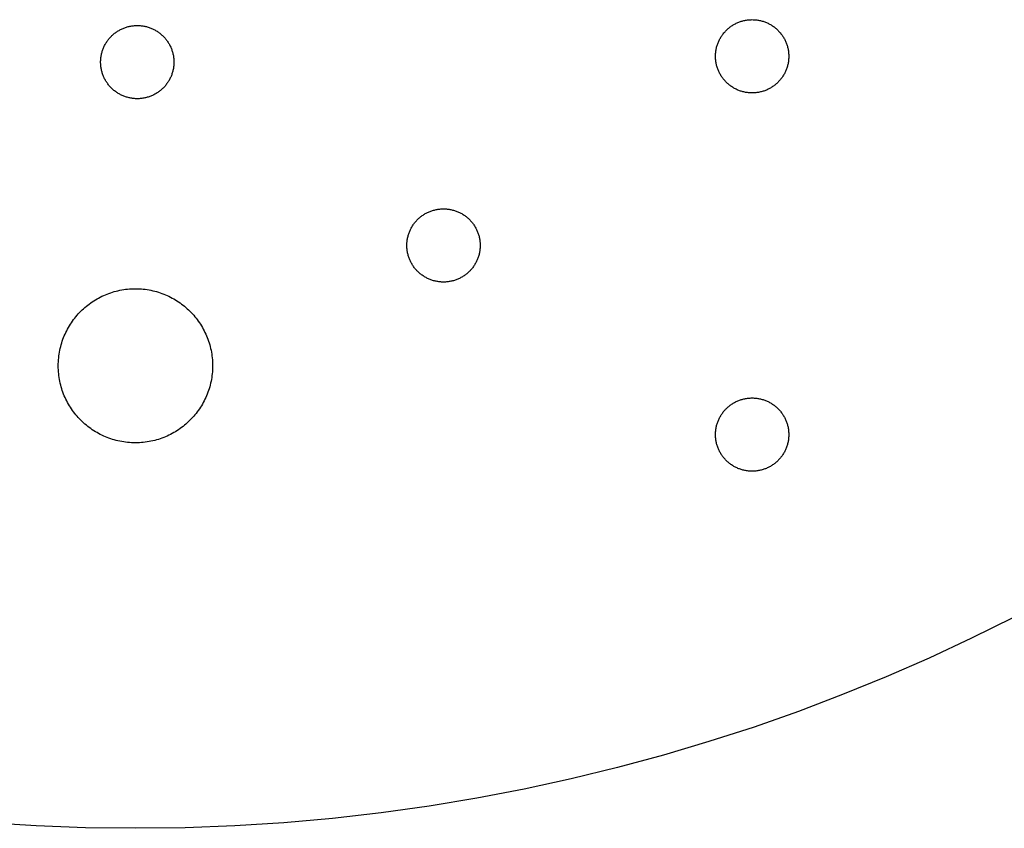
# Model space of a CAD drawing. Header units: millimetres. Extents: x 5 to 608, y 13 to 122.
# Tile 33 of 40: x 335 to 361, y 13 to 34. Entities that reach past the tile are written whole.
import ezdxf

# ---------------------------------------------------------------- set-up
doc = ezdxf.new("R2010")
doc.units = ezdxf.units.MM
doc.layers.add('Calque 7', color=12, linetype='Continuous', true_color=0xe30613)

msp = doc.modelspace()

# ---------------------------------------------------------------- linework, layer by layer
at = {"layer": 'Calque 7', "color": 12, "true_color": 0xe30613}
for points in [[(337.169, 32.574), (337.17, 32.599), (337.171, 32.623), (337.172, 32.647), (337.174, 32.671), (337.177, 32.695), (337.18, 32.719), (337.184, 32.742), (337.189, 32.766), (337.194, 32.789), (337.199, 32.811), (337.205, 32.834), (337.212, 32.857), (337.219, 32.879), (337.227, 32.901), (337.235, 32.922), (337.244, 32.944), (337.253, 32.965), (337.263, 32.986), (337.273, 33.007), (337.284, 33.027), (337.295, 33.047), (337.307, 33.067), (337.319, 33.086), (337.332, 33.105), (337.345, 33.124), (337.358, 33.142), (337.372, 33.161), (337.386, 33.178), (337.401, 33.196), (337.416, 33.213), (337.432, 33.23), (337.448, 33.246), (337.464, 33.262), (337.481, 33.277), (337.498, 33.292), (337.515, 33.307), (337.533, 33.321), (337.551, 33.335), (337.569, 33.349), (337.588, 33.362), (337.607, 33.374), (337.627, 33.387), (337.647, 33.398), (337.667, 33.409), (337.687, 33.42), (337.708, 33.43), (337.728, 33.44), (337.75, 33.449), (337.771, 33.458), (337.793, 33.466), (337.815, 33.474), (337.837, 33.481), (337.859, 33.488), (337.882, 33.494), (337.905, 33.5), (337.928, 33.505), (337.951, 33.509), (337.975, 33.513), (337.998, 33.516), (338.022, 33.519), (338.046, 33.521), (338.07, 33.523), (338.095, 33.524), (338.119, 33.524)], [(338.119, 33.524), (338.144, 33.524), (338.168, 33.523), (338.192, 33.521), (338.216, 33.519), (338.24, 33.516), (338.264, 33.513), (338.288, 33.509), (338.311, 33.505), (338.334, 33.5), (338.357, 33.494), (338.379, 33.488), (338.402, 33.481), (338.424, 33.474), (338.446, 33.466), (338.468, 33.458), (338.489, 33.449), (338.51, 33.44), (338.531, 33.43), (338.552, 33.42), (338.572, 33.409), (338.592, 33.398), (338.612, 33.387), (338.631, 33.374), (338.65, 33.362), (338.669, 33.349), (338.688, 33.335), (338.706, 33.321), (338.724, 33.307), (338.741, 33.292), (338.758, 33.277), (338.775, 33.262), (338.791, 33.246), (338.807, 33.23), (338.823, 33.213), (338.838, 33.196), (338.852, 33.178), (338.867, 33.161), (338.881, 33.142), (338.894, 33.124), (338.907, 33.105), (338.92, 33.086), (338.932, 33.067), (338.944, 33.047), (338.955, 33.027), (338.965, 33.007), (338.976, 32.986), (338.985, 32.965), (338.995, 32.944), (339.003, 32.922), (339.012, 32.901), (339.019, 32.879), (339.027, 32.857), (339.033, 32.834), (339.039, 32.811), (339.045, 32.789), (339.05, 32.766), (339.055, 32.742), (339.058, 32.719), (339.062, 32.695), (339.064, 32.671), (339.067, 32.647), (339.068, 32.623), (339.069, 32.599), (339.069, 32.574)], [(353.108, 32.725), (353.108, 32.749), (353.109, 32.773), (353.111, 32.798), (353.113, 32.822), (353.115, 32.846), (353.119, 32.869), (353.123, 32.893), (353.127, 32.916), (353.132, 32.939), (353.138, 32.962), (353.144, 32.985), (353.151, 33.007), (353.158, 33.029), (353.165, 33.051), (353.174, 33.073), (353.183, 33.094), (353.192, 33.116), (353.202, 33.136), (353.212, 33.157), (353.223, 33.177), (353.234, 33.197), (353.245, 33.217), (353.258, 33.237), (353.27, 33.256), (353.283, 33.274), (353.297, 33.293), (353.31, 33.311), (353.325, 33.329), (353.34, 33.346), (353.355, 33.363), (353.37, 33.38), (353.386, 33.396), (353.402, 33.412), (353.419, 33.428), (353.436, 33.443), (353.454, 33.458), (353.471, 33.472), (353.489, 33.486), (353.508, 33.499), (353.527, 33.512), (353.546, 33.525), (353.565, 33.537), (353.585, 33.549), (353.605, 33.56), (353.625, 33.571), (353.646, 33.581), (353.667, 33.591), (353.688, 33.6), (353.71, 33.609), (353.731, 33.617), (353.753, 33.625), (353.775, 33.632), (353.798, 33.639), (353.82, 33.645), (353.843, 33.65), (353.866, 33.655), (353.89, 33.66), (353.913, 33.664), (353.937, 33.667), (353.961, 33.67), (353.985, 33.672), (354.009, 33.673), (354.033, 33.674), (354.058, 33.675)], [(354.058, 33.675), (354.082, 33.674), (354.107, 33.673), (354.131, 33.672), (354.155, 33.67), (354.179, 33.667), (354.203, 33.664), (354.226, 33.66), (354.249, 33.655), (354.272, 33.65), (354.295, 33.645), (354.318, 33.639), (354.34, 33.632), (354.363, 33.625), (354.384, 33.617), (354.406, 33.609), (354.428, 33.6), (354.449, 33.591), (354.47, 33.581), (354.49, 33.571), (354.511, 33.56), (354.531, 33.549), (354.55, 33.537), (354.57, 33.525), (354.589, 33.512), (354.608, 33.499), (354.626, 33.486), (354.644, 33.472), (354.662, 33.458), (354.68, 33.443), (354.697, 33.428), (354.713, 33.412), (354.73, 33.396), (354.746, 33.38), (354.761, 33.363), (354.776, 33.346), (354.791, 33.329), (354.805, 33.311), (354.819, 33.293), (354.833, 33.274), (354.846, 33.256), (354.858, 33.237), (354.87, 33.217), (354.882, 33.197), (354.893, 33.177), (354.904, 33.157), (354.914, 33.136), (354.924, 33.116), (354.933, 33.094), (354.942, 33.073), (354.95, 33.051), (354.958, 33.029), (354.965, 33.007), (354.972, 32.985), (354.978, 32.962), (354.984, 32.939), (354.989, 32.916), (354.993, 32.893), (354.997, 32.869), (355, 32.846), (355.003, 32.822), (355.005, 32.798), (355.007, 32.773), (355.008, 32.749), (355.008, 32.725)], [(354.058, 31.775), (354.033, 31.775), (354.009, 31.776), (353.985, 31.777), (353.961, 31.779), (353.937, 31.782), (353.913, 31.786), (353.89, 31.789), (353.866, 31.794), (353.843, 31.799), (353.82, 31.804), (353.798, 31.811), (353.775, 31.817), (353.753, 31.824), (353.731, 31.832), (353.71, 31.84), (353.688, 31.849), (353.667, 31.858), (353.646, 31.868), (353.625, 31.879), (353.605, 31.889), (353.585, 31.9), (353.565, 31.912), (353.546, 31.924), (353.527, 31.937), (353.508, 31.95), (353.489, 31.963), (353.471, 31.977), (353.454, 31.992), (353.436, 32.006), (353.419, 32.021), (353.402, 32.037), (353.386, 32.053), (353.37, 32.069), (353.355, 32.086), (353.34, 32.103), (353.325, 32.12), (353.31, 32.138), (353.297, 32.156), (353.283, 32.175), (353.27, 32.193), (353.258, 32.213), (353.245, 32.232), (353.234, 32.252), (353.223, 32.272), (353.212, 32.292), (353.202, 32.313), (353.192, 32.334), (353.183, 32.355), (353.174, 32.376), (353.165, 32.398), (353.158, 32.42), (353.151, 32.442), (353.144, 32.465), (353.138, 32.487), (353.132, 32.51), (353.127, 32.533), (353.123, 32.556), (353.119, 32.58), (353.115, 32.604), (353.113, 32.627), (353.111, 32.652), (353.109, 32.676), (353.108, 32.7), (353.108, 32.725)], [(355.008, 32.725), (355.008, 32.7), (355.007, 32.676), (355.005, 32.652), (355.003, 32.627), (355, 32.604), (354.997, 32.58), (354.993, 32.556), (354.989, 32.533), (354.984, 32.51), (354.978, 32.487), (354.972, 32.465), (354.965, 32.442), (354.958, 32.42), (354.95, 32.398), (354.942, 32.376), (354.933, 32.355), (354.924, 32.334), (354.914, 32.313), (354.904, 32.292), (354.893, 32.272), (354.882, 32.252), (354.87, 32.232), (354.858, 32.213), (354.846, 32.193), (354.833, 32.175), (354.819, 32.156), (354.805, 32.138), (354.791, 32.12), (354.776, 32.103), (354.761, 32.086), (354.746, 32.069), (354.73, 32.053), (354.713, 32.037), (354.697, 32.021), (354.68, 32.006), (354.662, 31.992), (354.644, 31.977), (354.626, 31.963), (354.608, 31.95), (354.589, 31.937), (354.57, 31.924), (354.55, 31.912), (354.531, 31.9), (354.511, 31.889), (354.49, 31.879), (354.47, 31.868), (354.449, 31.858), (354.428, 31.849), (354.406, 31.84), (354.384, 31.832), (354.363, 31.824), (354.34, 31.817), (354.318, 31.811), (354.295, 31.804), (354.272, 31.799), (354.249, 31.794), (354.226, 31.789), (354.203, 31.786), (354.179, 31.782), (354.155, 31.779), (354.131, 31.777), (354.107, 31.776), (354.082, 31.775), (354.058, 31.775)], [(338.119, 31.624), (338.095, 31.624), (338.07, 31.625), (338.046, 31.627), (338.022, 31.629), (337.998, 31.632), (337.975, 31.635), (337.951, 31.639), (337.928, 31.643), (337.905, 31.648), (337.882, 31.654), (337.859, 31.66), (337.837, 31.667), (337.815, 31.674), (337.793, 31.682), (337.771, 31.69), (337.75, 31.699), (337.728, 31.708), (337.708, 31.718), (337.687, 31.728), (337.667, 31.739), (337.647, 31.75), (337.627, 31.762), (337.607, 31.774), (337.588, 31.786), (337.569, 31.799), (337.551, 31.813), (337.533, 31.827), (337.515, 31.841), (337.498, 31.856), (337.481, 31.871), (337.464, 31.886), (337.448, 31.902), (337.432, 31.919), (337.416, 31.935), (337.401, 31.952), (337.386, 31.97), (337.372, 31.988), (337.358, 32.006), (337.345, 32.024), (337.332, 32.043), (337.319, 32.062), (337.307, 32.082), (337.295, 32.101), (337.284, 32.121), (337.273, 32.142), (337.263, 32.162), (337.253, 32.183), (337.244, 32.204), (337.235, 32.226), (337.227, 32.247), (337.219, 32.269), (337.212, 32.292), (337.205, 32.314), (337.199, 32.337), (337.194, 32.36), (337.189, 32.383), (337.184, 32.406), (337.18, 32.429), (337.177, 32.453), (337.174, 32.477), (337.172, 32.501), (337.171, 32.525), (337.17, 32.55), (337.169, 32.574)], [(339.069, 32.574), (339.069, 32.55), (339.068, 32.525), (339.067, 32.501), (339.064, 32.477), (339.062, 32.453), (339.058, 32.429), (339.055, 32.406), (339.05, 32.383), (339.045, 32.36), (339.039, 32.337), (339.033, 32.314), (339.027, 32.292), (339.019, 32.269), (339.012, 32.247), (339.003, 32.226), (338.995, 32.204), (338.985, 32.183), (338.976, 32.162), (338.965, 32.142), (338.955, 32.121), (338.944, 32.101), (338.932, 32.082), (338.92, 32.062), (338.907, 32.043), (338.894, 32.024), (338.881, 32.006), (338.867, 31.988), (338.852, 31.97), (338.838, 31.952), (338.823, 31.935), (338.807, 31.919), (338.791, 31.902), (338.775, 31.886), (338.758, 31.871), (338.741, 31.856), (338.724, 31.841), (338.706, 31.827), (338.688, 31.813), (338.669, 31.799), (338.65, 31.786), (338.631, 31.774), (338.612, 31.762), (338.592, 31.75), (338.572, 31.739), (338.552, 31.728), (338.531, 31.718), (338.51, 31.708), (338.489, 31.699), (338.468, 31.69), (338.446, 31.682), (338.424, 31.674), (338.402, 31.667), (338.379, 31.66), (338.357, 31.654), (338.334, 31.648), (338.311, 31.643), (338.288, 31.639), (338.264, 31.635), (338.24, 31.632), (338.216, 31.629), (338.192, 31.627), (338.168, 31.625), (338.144, 31.624), (338.119, 31.624)], [(345.108, 27.817), (345.108, 27.842), (345.109, 27.866), (345.111, 27.89), (345.113, 27.914), (345.115, 27.938), (345.119, 27.962), (345.123, 27.986), (345.127, 28.009), (345.132, 28.032), (345.138, 28.055), (345.144, 28.077), (345.151, 28.1), (345.158, 28.122), (345.165, 28.144), (345.174, 28.166), (345.182, 28.187), (345.192, 28.208), (345.202, 28.229), (345.212, 28.25), (345.223, 28.27), (345.234, 28.29), (345.245, 28.31), (345.258, 28.329), (345.27, 28.348), (345.283, 28.367), (345.297, 28.386), (345.31, 28.404), (345.325, 28.422), (345.34, 28.439), (345.355, 28.456), (345.37, 28.473), (345.386, 28.489), (345.402, 28.505), (345.419, 28.521), (345.436, 28.536), (345.454, 28.55), (345.471, 28.565), (345.489, 28.579), (345.508, 28.592), (345.527, 28.605), (345.546, 28.618), (345.565, 28.63), (345.585, 28.642), (345.605, 28.653), (345.625, 28.663), (345.646, 28.674), (345.667, 28.683), (345.688, 28.693), (345.71, 28.701), (345.731, 28.71), (345.753, 28.717), (345.775, 28.725), (345.798, 28.731), (345.82, 28.737), (345.843, 28.743), (345.866, 28.748), (345.89, 28.753), (345.913, 28.756), (345.937, 28.76), (345.961, 28.762), (345.985, 28.765), (346.009, 28.766), (346.033, 28.767), (346.058, 28.767)], [(346.058, 28.767), (346.082, 28.767), (346.107, 28.766), (346.131, 28.765), (346.155, 28.762), (346.179, 28.76), (346.203, 28.756), (346.226, 28.753), (346.249, 28.748), (346.272, 28.743), (346.295, 28.737), (346.318, 28.731), (346.34, 28.725), (346.363, 28.717), (346.384, 28.71), (346.406, 28.701), (346.428, 28.693), (346.449, 28.683), (346.47, 28.674), (346.49, 28.663), (346.511, 28.653), (346.531, 28.642), (346.55, 28.63), (346.57, 28.618), (346.589, 28.605), (346.608, 28.592), (346.626, 28.579), (346.644, 28.565), (346.662, 28.55), (346.68, 28.536), (346.697, 28.521), (346.713, 28.505), (346.73, 28.489), (346.746, 28.473), (346.761, 28.456), (346.776, 28.439), (346.791, 28.422), (346.805, 28.404), (346.819, 28.386), (346.833, 28.367), (346.846, 28.348), (346.858, 28.329), (346.87, 28.31), (346.882, 28.29), (346.893, 28.27), (346.904, 28.25), (346.914, 28.229), (346.924, 28.208), (346.933, 28.187), (346.942, 28.166), (346.95, 28.144), (346.958, 28.122), (346.965, 28.1), (346.972, 28.077), (346.978, 28.055), (346.984, 28.032), (346.989, 28.009), (346.993, 27.986), (346.997, 27.962), (347, 27.938), (347.003, 27.914), (347.005, 27.89), (347.007, 27.866), (347.008, 27.842), (347.008, 27.817)], [(346.058, 26.867), (346.033, 26.868), (346.009, 26.869), (345.985, 26.87), (345.961, 26.872), (345.937, 26.875), (345.913, 26.878), (345.89, 26.882), (345.866, 26.887), (345.843, 26.892), (345.82, 26.897), (345.798, 26.903), (345.775, 26.91), (345.753, 26.917), (345.731, 26.925), (345.71, 26.933), (345.688, 26.942), (345.667, 26.951), (345.646, 26.961), (345.625, 26.971), (345.605, 26.982), (345.585, 26.993), (345.565, 27.005), (345.546, 27.017), (345.527, 27.03), (345.508, 27.043), (345.489, 27.056), (345.471, 27.07), (345.454, 27.084), (345.436, 27.099), (345.419, 27.114), (345.402, 27.13), (345.386, 27.146), (345.37, 27.162), (345.355, 27.179), (345.34, 27.196), (345.325, 27.213), (345.31, 27.231), (345.297, 27.249), (345.283, 27.267), (345.27, 27.286), (345.258, 27.305), (345.245, 27.325), (345.234, 27.345), (345.223, 27.365), (345.212, 27.385), (345.202, 27.406), (345.192, 27.426), (345.182, 27.448), (345.174, 27.469), (345.165, 27.491), (345.158, 27.513), (345.151, 27.535), (345.144, 27.557), (345.138, 27.58), (345.132, 27.603), (345.127, 27.626), (345.123, 27.649), (345.119, 27.673), (345.115, 27.696), (345.113, 27.72), (345.111, 27.744), (345.109, 27.768), (345.108, 27.793), (345.108, 27.817)], [(347.008, 27.817), (347.008, 27.793), (347.007, 27.768), (347.005, 27.744), (347.003, 27.72), (347, 27.696), (346.997, 27.673), (346.993, 27.649), (346.989, 27.626), (346.984, 27.603), (346.978, 27.58), (346.972, 27.557), (346.965, 27.535), (346.958, 27.513), (346.95, 27.491), (346.942, 27.469), (346.933, 27.448), (346.924, 27.426), (346.914, 27.406), (346.904, 27.385), (346.893, 27.365), (346.882, 27.345), (346.87, 27.325), (346.858, 27.305), (346.846, 27.286), (346.833, 27.267), (346.819, 27.249), (346.805, 27.231), (346.791, 27.213), (346.776, 27.196), (346.761, 27.179), (346.746, 27.162), (346.73, 27.146), (346.713, 27.13), (346.697, 27.114), (346.68, 27.099), (346.662, 27.084), (346.644, 27.07), (346.626, 27.056), (346.608, 27.043), (346.589, 27.03), (346.57, 27.017), (346.55, 27.005), (346.531, 26.993), (346.511, 26.982), (346.49, 26.971), (346.47, 26.961), (346.449, 26.951), (346.428, 26.942), (346.406, 26.933), (346.384, 26.925), (346.363, 26.917), (346.34, 26.91), (346.318, 26.903), (346.295, 26.897), (346.272, 26.892), (346.249, 26.887), (346.226, 26.882), (346.203, 26.878), (346.179, 26.875), (346.155, 26.872), (346.131, 26.87), (346.107, 26.869), (346.082, 26.868), (346.058, 26.867)], [(336.071, 24.696), (336.072, 24.747), (336.074, 24.799), (336.077, 24.85), (336.082, 24.9), (336.087, 24.95), (336.094, 25), (336.102, 25.05), (336.112, 25.099), (336.122, 25.147), (336.134, 25.196), (336.147, 25.243), (336.161, 25.29), (336.176, 25.337), (336.193, 25.383), (336.21, 25.429), (336.228, 25.474), (336.248, 25.519), (336.268, 25.563), (336.29, 25.606), (336.313, 25.649), (336.336, 25.691), (336.361, 25.733), (336.386, 25.774), (336.413, 25.814), (336.44, 25.853), (336.469, 25.892), (336.498, 25.93), (336.528, 25.968), (336.559, 26.005), (336.591, 26.04), (336.623, 26.076), (336.657, 26.11), (336.691, 26.143), (336.726, 26.176), (336.762, 26.208), (336.799, 26.239), (336.836, 26.269), (336.875, 26.298), (336.913, 26.327), (336.953, 26.354), (336.993, 26.381), (337.034, 26.406), (337.076, 26.431), (337.118, 26.454), (337.161, 26.477), (337.204, 26.498), (337.248, 26.519), (337.293, 26.538), (337.338, 26.557), (337.383, 26.574), (337.43, 26.591), (337.476, 26.606), (337.524, 26.62), (337.571, 26.633), (337.619, 26.644), (337.668, 26.655), (337.717, 26.664), (337.767, 26.673), (337.816, 26.68), (337.867, 26.685), (337.917, 26.69), (337.968, 26.693), (338.02, 26.695), (338.071, 26.696)], [(338.071, 26.696), (338.123, 26.695), (338.174, 26.693), (338.225, 26.69), (338.276, 26.685), (338.326, 26.68), (338.376, 26.673), (338.425, 26.664), (338.474, 26.655), (338.523, 26.644), (338.571, 26.633), (338.619, 26.62), (338.666, 26.606), (338.713, 26.591), (338.759, 26.574), (338.805, 26.557), (338.85, 26.538), (338.894, 26.519), (338.938, 26.498), (338.982, 26.477), (339.025, 26.454), (339.067, 26.431), (339.108, 26.406), (339.149, 26.381), (339.189, 26.354), (339.229, 26.327), (339.268, 26.298), (339.306, 26.269), (339.343, 26.239), (339.38, 26.208), (339.416, 26.176), (339.451, 26.143), (339.485, 26.11), (339.519, 26.076), (339.552, 26.04), (339.584, 26.005), (339.615, 25.968), (339.645, 25.93), (339.674, 25.892), (339.702, 25.853), (339.73, 25.814), (339.756, 25.774), (339.782, 25.733), (339.806, 25.691), (339.83, 25.649), (339.853, 25.606), (339.874, 25.563), (339.895, 25.519), (339.914, 25.474), (339.933, 25.429), (339.95, 25.383), (339.966, 25.337), (339.981, 25.29), (339.996, 25.243), (340.008, 25.196), (340.02, 25.147), (340.031, 25.099), (340.04, 25.05), (340.048, 25), (340.055, 24.95), (340.061, 24.9), (340.066, 24.85), (340.069, 24.799), (340.071, 24.747), (340.071, 24.696)], [(338.071, 22.696), (338.02, 22.697), (337.968, 22.698), (337.917, 22.702), (337.867, 22.706), (337.816, 22.712), (337.767, 22.719), (337.717, 22.727), (337.668, 22.736), (337.619, 22.747), (337.571, 22.759), (337.524, 22.772), (337.476, 22.786), (337.43, 22.801), (337.383, 22.817), (337.338, 22.835), (337.293, 22.853), (337.248, 22.873), (337.204, 22.893), (337.161, 22.915), (337.118, 22.937), (337.076, 22.961), (337.034, 22.985), (336.993, 23.011), (336.953, 23.037), (336.913, 23.065), (336.875, 23.093), (336.836, 23.122), (336.799, 23.153), (336.762, 23.184), (336.726, 23.215), (336.691, 23.248), (336.657, 23.282), (336.623, 23.316), (336.591, 23.351), (336.559, 23.387), (336.528, 23.424), (336.498, 23.461), (336.469, 23.499), (336.44, 23.538), (336.413, 23.578), (336.386, 23.618), (336.361, 23.659), (336.336, 23.7), (336.313, 23.742), (336.29, 23.785), (336.268, 23.829), (336.248, 23.873), (336.228, 23.917), (336.21, 23.962), (336.193, 24.008), (336.176, 24.054), (336.161, 24.101), (336.147, 24.148), (336.134, 24.196), (336.122, 24.244), (336.112, 24.293), (336.102, 24.342), (336.094, 24.391), (336.087, 24.441), (336.082, 24.491), (336.077, 24.542), (336.074, 24.593), (336.072, 24.644), (336.071, 24.696)], [(340.071, 24.696), (340.071, 24.644), (340.069, 24.593), (340.066, 24.542), (340.061, 24.491), (340.055, 24.441), (340.048, 24.391), (340.04, 24.342), (340.031, 24.293), (340.02, 24.244), (340.008, 24.196), (339.996, 24.148), (339.981, 24.101), (339.966, 24.054), (339.95, 24.008), (339.933, 23.962), (339.914, 23.917), (339.895, 23.873), (339.874, 23.829), (339.853, 23.785), (339.83, 23.742), (339.806, 23.7), (339.782, 23.659), (339.756, 23.618), (339.73, 23.578), (339.702, 23.538), (339.674, 23.499), (339.645, 23.461), (339.615, 23.424), (339.584, 23.387), (339.552, 23.351), (339.519, 23.316), (339.485, 23.282), (339.451, 23.248), (339.416, 23.215), (339.38, 23.184), (339.343, 23.153), (339.306, 23.122), (339.268, 23.093), (339.229, 23.065), (339.189, 23.037), (339.149, 23.011), (339.108, 22.985), (339.067, 22.961), (339.025, 22.937), (338.982, 22.915), (338.938, 22.893), (338.894, 22.873), (338.85, 22.853), (338.805, 22.835), (338.759, 22.817), (338.713, 22.801), (338.666, 22.786), (338.619, 22.772), (338.571, 22.759), (338.523, 22.747), (338.474, 22.736), (338.425, 22.727), (338.376, 22.719), (338.326, 22.712), (338.276, 22.706), (338.225, 22.702), (338.174, 22.698), (338.123, 22.697), (338.071, 22.696)], [(353.108, 22.91), (353.108, 22.935), (353.109, 22.959), (353.111, 22.983), (353.113, 23.007), (353.115, 23.031), (353.119, 23.055), (353.123, 23.078), (353.127, 23.102), (353.132, 23.125), (353.138, 23.148), (353.144, 23.17), (353.151, 23.193), (353.158, 23.215), (353.165, 23.237), (353.174, 23.259), (353.183, 23.28), (353.192, 23.301), (353.202, 23.322), (353.212, 23.343), (353.223, 23.363), (353.234, 23.383), (353.245, 23.403), (353.258, 23.422), (353.27, 23.441), (353.283, 23.46), (353.297, 23.479), (353.31, 23.497), (353.325, 23.514), (353.34, 23.532), (353.355, 23.549), (353.37, 23.566), (353.386, 23.582), (353.402, 23.598), (353.419, 23.613), (353.436, 23.629), (353.454, 23.643), (353.471, 23.658), (353.489, 23.671), (353.508, 23.685), (353.527, 23.698), (353.546, 23.711), (353.565, 23.723), (353.585, 23.734), (353.605, 23.746), (353.625, 23.756), (353.646, 23.767), (353.667, 23.776), (353.688, 23.786), (353.71, 23.794), (353.731, 23.803), (353.753, 23.81), (353.775, 23.818), (353.798, 23.824), (353.82, 23.83), (353.843, 23.836), (353.866, 23.841), (353.89, 23.845), (353.913, 23.849), (353.937, 23.853), (353.961, 23.855), (353.985, 23.857), (354.009, 23.859), (354.033, 23.86), (354.058, 23.86)], [(354.058, 23.86), (354.082, 23.86), (354.107, 23.859), (354.131, 23.857), (354.155, 23.855), (354.179, 23.853), (354.203, 23.849), (354.226, 23.845), (354.249, 23.841), (354.272, 23.836), (354.295, 23.83), (354.318, 23.824), (354.34, 23.818), (354.363, 23.81), (354.384, 23.803), (354.406, 23.794), (354.428, 23.786), (354.449, 23.776), (354.47, 23.767), (354.49, 23.756), (354.511, 23.746), (354.531, 23.734), (354.55, 23.723), (354.57, 23.711), (354.589, 23.698), (354.608, 23.685), (354.626, 23.671), (354.644, 23.658), (354.662, 23.643), (354.68, 23.629), (354.697, 23.613), (354.713, 23.598), (354.73, 23.582), (354.746, 23.566), (354.761, 23.549), (354.776, 23.532), (354.791, 23.514), (354.805, 23.497), (354.819, 23.479), (354.833, 23.46), (354.846, 23.441), (354.858, 23.422), (354.87, 23.403), (354.882, 23.383), (354.893, 23.363), (354.904, 23.343), (354.914, 23.322), (354.924, 23.301), (354.933, 23.28), (354.942, 23.259), (354.95, 23.237), (354.958, 23.215), (354.965, 23.193), (354.972, 23.17), (354.978, 23.148), (354.984, 23.125), (354.989, 23.102), (354.993, 23.078), (354.997, 23.055), (355, 23.031), (355.003, 23.007), (355.005, 22.983), (355.007, 22.959), (355.008, 22.935), (355.008, 22.91)], [(354.058, 21.96), (354.033, 21.96), (354.009, 21.961), (353.985, 21.963), (353.961, 21.965), (353.937, 21.968), (353.913, 21.971), (353.89, 21.975), (353.866, 21.979), (353.843, 21.985), (353.82, 21.99), (353.798, 21.996), (353.775, 22.003), (353.753, 22.01), (353.731, 22.018), (353.71, 22.026), (353.688, 22.035), (353.667, 22.044), (353.646, 22.054), (353.625, 22.064), (353.605, 22.075), (353.585, 22.086), (353.565, 22.098), (353.546, 22.11), (353.527, 22.122), (353.508, 22.135), (353.489, 22.149), (353.471, 22.163), (353.454, 22.177), (353.436, 22.192), (353.419, 22.207), (353.402, 22.223), (353.386, 22.238), (353.37, 22.255), (353.355, 22.271), (353.34, 22.289), (353.325, 22.306), (353.31, 22.324), (353.297, 22.342), (353.283, 22.36), (353.27, 22.379), (353.258, 22.398), (353.245, 22.418), (353.234, 22.437), (353.223, 22.457), (353.212, 22.478), (353.202, 22.498), (353.192, 22.519), (353.183, 22.54), (353.174, 22.562), (353.165, 22.584), (353.158, 22.606), (353.151, 22.628), (353.144, 22.65), (353.138, 22.673), (353.132, 22.696), (353.127, 22.719), (353.123, 22.742), (353.119, 22.766), (353.115, 22.789), (353.113, 22.813), (353.111, 22.837), (353.109, 22.861), (353.108, 22.886), (353.108, 22.91)], [(355.008, 22.91), (355.008, 22.886), (355.007, 22.861), (355.005, 22.837), (355.003, 22.813), (355, 22.789), (354.997, 22.766), (354.993, 22.742), (354.989, 22.719), (354.984, 22.696), (354.978, 22.673), (354.972, 22.65), (354.965, 22.628), (354.958, 22.606), (354.95, 22.584), (354.942, 22.562), (354.933, 22.54), (354.924, 22.519), (354.914, 22.498), (354.904, 22.478), (354.893, 22.457), (354.882, 22.437), (354.87, 22.418), (354.858, 22.398), (354.846, 22.379), (354.833, 22.36), (354.819, 22.342), (354.805, 22.324), (354.791, 22.306), (354.776, 22.289), (354.761, 22.271), (354.746, 22.255), (354.73, 22.238), (354.713, 22.223), (354.697, 22.207), (354.68, 22.192), (354.662, 22.177), (354.644, 22.163), (354.626, 22.149), (354.608, 22.135), (354.589, 22.122), (354.57, 22.11), (354.55, 22.098), (354.531, 22.086), (354.511, 22.075), (354.49, 22.064), (354.47, 22.054), (354.449, 22.044), (354.428, 22.035), (354.406, 22.026), (354.384, 22.018), (354.363, 22.01), (354.34, 22.003), (354.318, 21.996), (354.295, 21.99), (354.272, 21.985), (354.249, 21.979), (354.226, 21.975), (354.203, 21.971), (354.179, 21.968), (354.155, 21.965), (354.131, 21.963), (354.107, 21.961), (354.082, 21.96), (354.058, 21.96)], [(360.834, 18.166), (359.748, 17.626), (358.648, 17.113), (357.534, 16.625), (356.405, 16.164), (355.263, 15.73), (354.108, 15.323), (352.94, 14.944), (351.759, 14.593), (350.567, 14.27), (349.363, 13.976), (348.148, 13.712), (346.922, 13.477), (345.686, 13.272), (344.44, 13.098), (343.184, 12.954), (341.918, 12.842), (340.644, 12.761), (339.362, 12.712), (338.071, 12.696)], [(338.071, 12.696), (336.781, 12.712), (335.498, 12.761), (334.224, 12.842)]]:
    msp.add_lwpolyline(points, dxfattribs=at)

doc.saveas('drawing.dxf')
